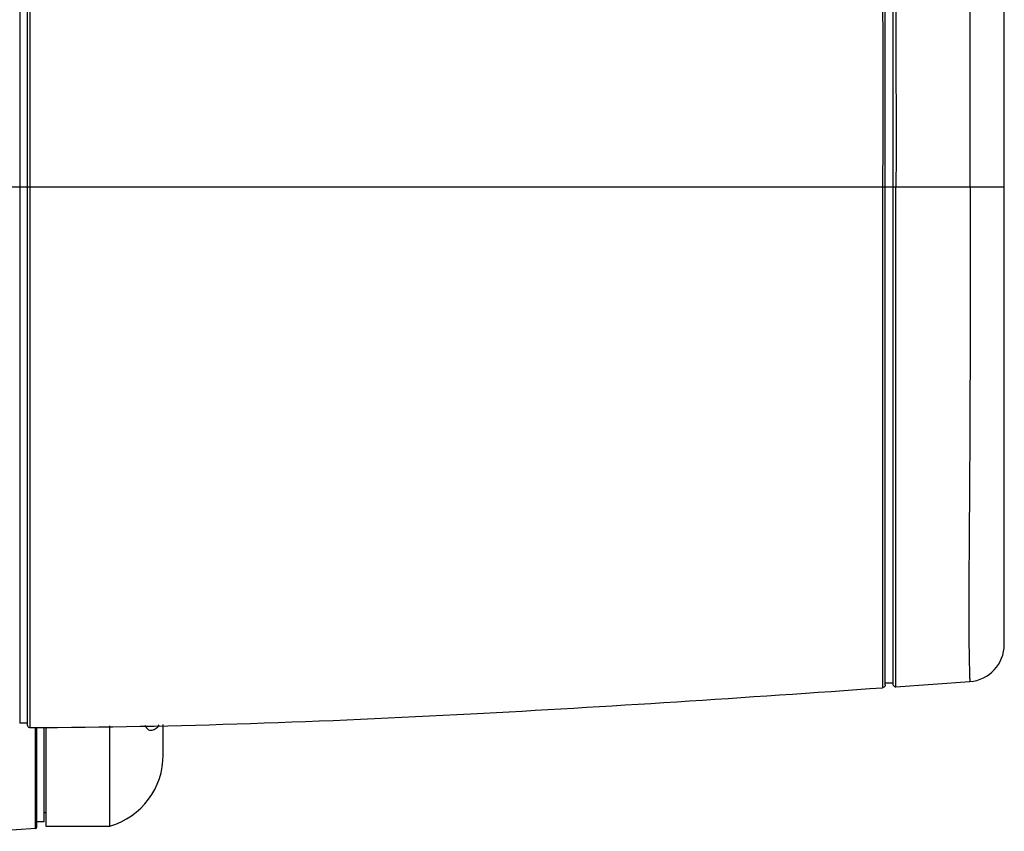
# Model space of a CAD drawing. Header units: millimetres. Extents: x 10 to 584, y 4 to 410.
# Tile 55 of 60: x 225.42 to 232.04, y 339.21 to 344.67. Entities that reach past the tile are written whole.
import ezdxf

# ---------------------------------------------------------------- set-up
doc = ezdxf.new("R2010")
doc.units = ezdxf.units.MM
doc.header["$LTSCALE"] = 32.67
doc.layers.get('0').update_dxf_attribs({"linetype": 'CONTINUOUS'})

msp = doc.modelspace()

# ---------------------------------------------------------------- linework, layer by layer
at = {"color": 7, "linetype": 'Continuous'}
for p, q in [((225.4216, 347.1564), (225.4216, 339.9433)), ((225.4716, 347.1663), (225.4716, 339.9333)), ((225.4916, 339.9133), (225.4916, 347.1863)), ((231.2416, 340.2006), (231.2416, 346.899)), ((231.2916, 346.8926), (231.2916, 340.2071)), ((232.0416, 340.4718), (232.0416, 346.6278)), ((222.4553, 343.5498), (232.0416, 343.5498)), ((231.2232, 343.5498), (231.2229, 340.2148)), ((231.313, 340.1871), (231.3132, 343.5498)), ((231.2229, 340.2148), (231.223, 340.1807)), ((231.2916, 340.212), (231.2416, 340.212)), ((231.313, 340.1871), (231.8092, 340.2224)), ((225.4716, 339.9433), (225.4216, 339.9433)), ((225.5273, 339.2348), (225.5273, 339.9141)), ((225.5366, 339.2448), (225.5366, 339.9143)), ((225.5866, 339.2798), (225.5866, 339.9154)), ((225.5966, 339.9156), (225.5966, 339.2498)), ((226.0283, 339.2498), (226.0283, 339.9248)), ((226.3866, 339.7293), (226.3866, 339.9324)), ((225.5366, 339.2798), (225.5866, 339.2798)), ((225.5966, 339.3398), (225.5866, 339.3398)), ((225.5273, 339.2348), (225.2416, 339.2148)), ((225.5966, 339.2498), (226.0283, 339.2498))]:
    msp.add_line(p, q, dxfattribs=at)
for centre, radius, start in [((231.7916, 340.4718), 0.25, 274.03417), ((225.8866, 339.7293), 0.5, 286.47056), ((225.5266, 339.2448), 0.01, 274)]:
    msp.add_arc(centre, radius, start, 360, dxfattribs=at)
for points, knots in [([(231.313, 346.9125), (231.3118, 346.9126), (231.315, 346.9024), (231.3111, 346.8897), (231.3142, 346.8476), (231.3121, 346.7817), (231.313, 346.6705), (231.3124, 346.5121), (231.3125, 346.3026), (231.3127, 346.051), (231.3127, 345.7689), (231.3131, 345.3618), (231.3131, 344.8357), (231.3133, 344.1953), (231.3137, 343.7653), (231.3132, 343.5498)], [0, 0, 0, 0, 0.001096, 0.005604, 0.015874, 0.035018, 0.066662, 0.11381, 0.176961, 0.25327, 0.338385, 0.428657, 0.616408, 0.807757, 1, 1, 1, 1]), ([(231.2229, 346.8543), (231.2226, 346.7205), (231.2226, 346.1343), (231.2223, 345.0328), (231.2253, 344.0651), (231.2232, 343.5498)], [0, 0, 0, 0, 0.121476, 0.532163, 1, 1, 1, 1]), ([(231.8123, 343.5498), (231.8123, 343.7633), (231.8122, 344.1894), (231.8113, 344.8245), (231.8091, 345.347), (231.8064, 345.7522), (231.8043, 346.0341), (231.8026, 346.2851), (231.8025, 346.4926), (231.8033, 346.6474), (231.8068, 346.7539), (231.8064, 346.8164), (231.8107, 346.8553), (231.8069, 346.8679), (231.8103, 346.8771), (231.8092, 346.8772)], [0, 0, 0, 0, 0.192476, 0.384154, 0.572615, 0.663549, 0.749525, 0.82668, 0.889985, 0.936365, 0.966785, 0.984919, 0.994629, 0.998939, 1, 1, 1, 1]), ([(231.8123, 343.5498), (231.8127, 343.3362), (231.812, 342.9099), (231.8113, 342.2745), (231.809, 341.7519), (231.8065, 341.3468), (231.8043, 341.0652), (231.8027, 340.8144), (231.802, 340.6071), (231.8043, 340.4524), (231.805, 340.3458), (231.8091, 340.2836), (231.8067, 340.2441), (231.8114, 340.2321), (231.808, 340.2224), (231.8092, 340.2224)], [0, 0, 0, 0, 0.192584, 0.384356, 0.572846, 0.663734, 0.749649, 0.826685, 0.889941, 0.936302, 0.966746, 0.9849, 0.994617, 0.998926, 1, 1, 1, 1]), ([(231.2916, 340.2071), (231.2916, 340.2054), (231.2921, 340.2018), (231.2935, 340.1985), (231.2944, 340.1969)], [0, 0, 0, 0, 0.482212, 1, 1, 1, 1]), ([(225.4916, 339.9133), (226.4795, 339.9153), (228.3919, 339.9887), (230.3004, 340.1151), (231.223, 340.1807)], [0, 0, 0, 0, 0.516464, 1, 1, 1, 1]), ([(231.2416, 340.2006), (231.2416, 340.1991), (231.2411, 340.1958), (231.24, 340.1928), (231.2392, 340.1913)], [0, 0, 0, 0, 0.484696, 1, 1, 1, 1]), ([(225.4716, 339.9333), (225.4716, 339.9317), (225.4721, 339.9283), (225.4733, 339.9251), (225.4742, 339.9236)], [0, 0, 0, 0, 0.483611, 1, 1, 1, 1]), ([(226.2707, 339.9168), (226.2746, 339.9092), (226.2864, 339.8956), (226.3253, 339.8913), (226.3491, 339.9142), (226.3601, 339.931)], [0, 0, 0, 0, 0.233714, 0.450518, 1, 1, 1, 1])]:
    msp.add_open_spline(points, degree=3, knots=knots, dxfattribs=at)
for points in [[(231.2392, 340.1913), (231.2362, 340.1856), (231.2294, 340.1812), (231.223, 340.1807)], [(231.2944, 340.1969), (231.2979, 340.1909), (231.306, 340.1866), (231.313, 340.1871)], [(225.4742, 339.9236), (225.4774, 339.9177), (225.4849, 339.9133), (225.4916, 339.9133)], [(226.2659, 339.9293), (226.2671, 339.925), (226.2687, 339.9208), (226.2707, 339.9168)]]:
    msp.add_open_spline(points, degree=3, dxfattribs=at)

doc.saveas('drawing.dxf')
